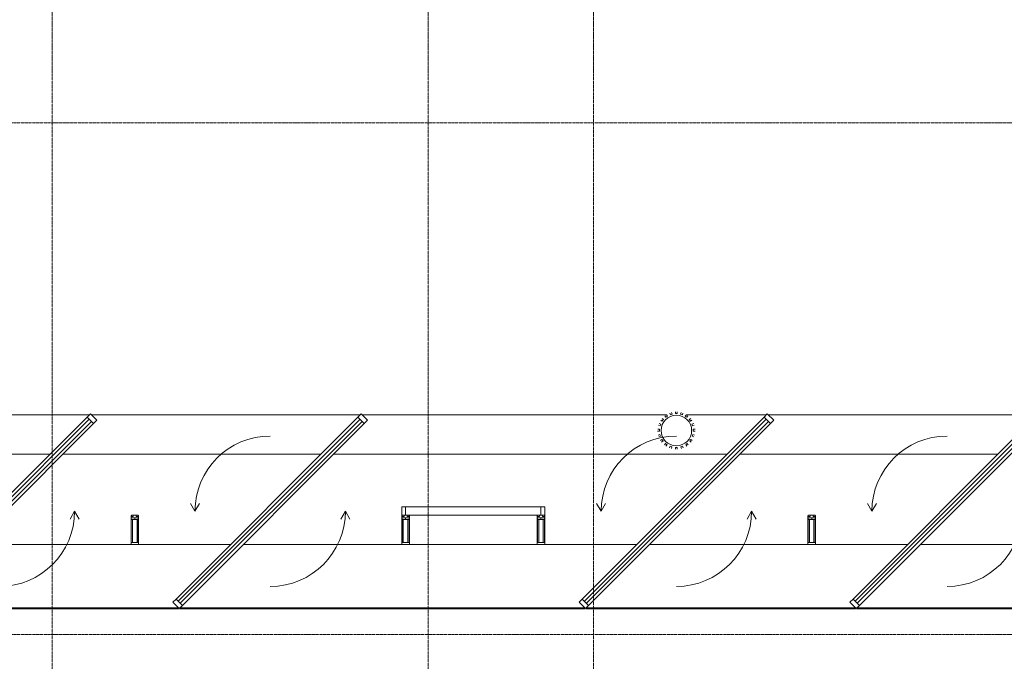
# Model space of a CAD drawing. Header units: millimetres. Extents: x 5617 to 112254, y 7718 to 133720.
# Tile 38 of 82: x 80186 to 86731, y 59723 to 63986. Entities that reach past the tile are written whole.
import ezdxf

# ---------------------------------------------------------------- set-up
doc = ezdxf.new("R2010")
doc.units = ezdxf.units.MM
for name, pattern in [('ADSK_Линия сетки', [25, 20, -2.5, 0, -2.5]), ('Линия сетки', [25, 20, -2.5, 0, -2.5]), ('Штрих_3_1_5_', [4.5, 3, -1.5]), ('Штриховая_ш3 п1_5', [4.5, 3, -1.5])]:
    doc.linetypes.add(name, pattern=pattern)
doc.layers.add('_Разделитель помещений_', color=4, linetype='Штриховая_ш3 п1_5', lineweight=40, true_color=0x00ffff)
for name, color, linetype, lineweight in [('Импосты витража', 7, 'Continuous', 18), ('Каркас_Импост', 7, 'Continuous', 30), ('Оборудование', 7, 'Continuous', 18), ('Окна', 7, 'Continuous', 18), ('Оси', 7, 'Continuous', 9), ('Остекление', 7, 'Continuous', 30), ('Панели витража', 7, 'Continuous', 18), ('Перекрытия', 7, 'Continuous', 18), ('Элементы узлов', 7, 'Continuous', 18)]:
    doc.layers.add(name, color=color, linetype=linetype, lineweight=lineweight)

# ---------------------------------------------------------------- blocks, each defined once
blk = doc.blocks.new('170_Воронка - Сетчатый фильтр 380 мм - Слив 200 мм 2-3356627-МКСС_LB01_-7_650__Кабельные конструкции_Лотки_2')
at = {"layer": 'Оборудование', "color": 253, "true_color": 0xaaaaaa}
for p, q in [((-93.3, 62.7), (-103, 69.8)), ((-95.4, 79.9), (-85.6, 72.8)), ((-69.8, 88.1), (-76.9, 97.8)), ((-66.5, 105.2), (-59.5, 95.4)), ((-39.9, 105.1), (-43.6, 116.5)), ((-31.5, 120.3), (-27.8, 108.9)), ((-6.3, 112.2), (-6.4, 124.2)), ((6.4, 124.2), (6.4, 112.2)), ((27.8, 108.9), (31.5, 120.3)), ((43.6, 116.5), (39.9, 105.1)), ((59.5, 95.4), (66.5, 105.2)), ((76.9, 97.8), (69.8, 88.1)), ((85.6, 72.8), (95.4, 79.9)), ((103, 69.8), (93.3, 62.7)), ((-124.1, 9.1), (-112, 9.1)), ((-108, 31.2), (-119.4, 34.9)), ((-115.3, 46.9), (-103.8, 43.2)), ((103.8, 43.2), (115.3, 46.9)), ((119.4, 34.9), (108, 31.2)), ((112, 9.1), (124.1, 9.1)), ((-112.4, -3.6), (-124.4, -3.6)), ((-120.8, -29.8), (-109.3, -26.1)), ((-105.7, -38.3), (-117.1, -42)), ((-105.5, -66), (-95.7, -58.9)), ((95.7, -58.9), (105.5, -66)), ((117.1, -42), (105.7, -38.3)), ((109.3, -26.1), (120.8, -29.8)), ((124.4, -3.6), (112.4, -3.6)), ((-88.5, -69.4), (-98.2, -76.4)), ((-79.5, -95.8), (-72.4, -86)), ((-62.2, -93.6), (-69.3, -103.4)), ((-45.3, -115.9), (-41.5, -104.5)), ((-29.5, -108.5), (-33.2, -119.9)), ((-6.4, -124.3), (-6.3, -112.2)), ((6.4, -112.2), (6.4, -124.3)), ((33.2, -119.9), (29.5, -108.5)), ((41.5, -104.5), (45.3, -115.9)), ((69.3, -103.4), (62.2, -93.6)), ((72.4, -86), (79.5, -95.8)), ((98.2, -76.4), (88.5, -69.4))]:
    blk.add_line(p, q, dxfattribs=at)
for radius, start, end in [(101.6, 360, 180), (112.4, 139.61607, 146.09383), (112.4, 121.92953, 128.40667), (112.4, 104.32433, 110.80098), (112.4, 86.76177, 93.23823), (112.4, 69.19902, 75.67567), (112.4, 51.59333, 58.07047), (112.4, 33.90617, 40.38393), (112.4, 175.34537, 180), (112.4, 157.41475, 163.893), (112.4, 16.107, 22.58525), (112.4, 360, 4.65463), (112.4, 180, 181.82381), (112.4, 193.41475, 199.893), (101.6, 180, 360), (112.4, 211.61607, 218.09383), (112.4, 321.90617, 328.38393), (112.4, 340.107, 346.58525), (112.4, 358.17619, 360), (112.4, 229.92953, 236.40667), (112.4, 248.32433, 254.80098), (112.4, 266.76177, 273.23823), (112.4, 285.19902, 291.67567), (112.4, 303.59333, 310.07047)]:
    blk.add_arc((0, 0), radius, start, end, dxfattribs=at)
blk = doc.blocks.new('135_SLK_GD_AR_rvt-1-МКСС_LB01_-7_650__Кабельные конструкции_Лотки_2')
at = {"layer": '_Разделитель помещений_', "color": 131, "linetype": 'Штрих_3_1_5_', "true_color": 0xaaffff}
for p, q in [((99797.4, 60075), (101593.4, 60075)), ((101597.4, 60075), (104293.4, 60075)), ((104297.4, 60075), (106093.4, 60075)), ((106097.4, 60075), (107893.4, 60075))]:
    blk.add_line(p, q, dxfattribs=at)
at = {"layer": 'Оборудование', "color": 253, "lineweight": 18, "true_color": 0xaaaaaa}
blk.add_blockref('170_Воронка - Сетчатый фильтр 380 мм - Слив 200 мм 2-3356627-МКСС_LB01_-7_650__Кабельные конструкции_Лотки_2', (104900, 61256.3), dxfattribs=at)
blk = doc.blocks.new('A_PAN_ALU_Rotation - A_PAN_ALU_Rotation-6390228-МКСС_LB01_-7_650__Кабельные конструкции_Лотки_2')
at = {"layer": 'Каркас_Импост', "color": 253, "lineweight": 5, "true_color": 0xaaaaaa}
for p, q in [((604.6, 617), (583.4, 595.8)), ((583.4, 595.8), (625.8, 553.4)), ((647, 574.6), (604.6, 617)), ((625.8, 553.4), (647, 574.6)), ((-625.8, -613.4), (-647, -634.6)), ((-647, -634.6), (-604.6, -677)), ((-583.4, -655.8), (-625.8, -613.4)), ((-604.6, -677), (-583.4, -655.8))]:
    blk.add_line(p, q, dxfattribs=at)
at = {"layer": 'Каркас_Импост', "lineweight": 5}
for p, q in [((-500, -30), (-530, 22)), ((-500, -30), (-470, 22)), ((500, -30), (470, -82)), ((500, -30), (530, -82))]:
    blk.add_line(p, q, dxfattribs=at)
for start, end in [(90, 180), (270, 360)]:
    blk.add_arc((0, -30), 500, start, end, dxfattribs=at)
at = {"layer": 'Окна', "color": 253, "lineweight": 5, "true_color": 0xaaaaaa}
for p, q in [((583.4, 595.8), (-625.8, -613.4)), ((597.5, 581.6), (-611.6, -627.5)), ((-597.5, -641.6), (611.6, 567.5)), ((625.8, 553.4), (-583.4, -655.8))]:
    blk.add_line(p, q, dxfattribs=at)
at = {"layer": 'Остекление', "color": 253, "lineweight": 5, "true_color": 0xaaaaaa}
for p, q in [((-611.6, -627.5), (597.5, 581.6)), ((611.6, 567.5), (-597.5, -641.6))]:
    blk.add_line(p, q, dxfattribs=at)
blk = doc.blocks.new('Rectangular Mullion - 50Wx250H-3927046-МКСС_LB01_-7_650__Кабельные конструкции_Лотки_2')
at = {"layer": 'Элементы узлов', "color": 253, "lineweight": 5, "true_color": 0xaaaaaa}
for p, q in [((0, 250), (-25, 250)), ((-25, 250), (-25, 237.3)), ((-25, 65.2), (-25, 250)), ((-25, 250), (0, 250)), ((-23, 237.3), (0, 237.3)), ((-23, 237.3), (0, 237.3)), ((-23, 237.3), (-23, 73.6)), ((0, 237.3), (-14.9, 237.3)), ((-14.9, 237.3), (-14.9, 84)), ((-14.9, 84), (-14.9, 237.3)), ((25, 250), (0, 250)), ((25, 250), (0, 250)), ((14.9, 237.3), (0, 237.3)), ((0, 237.3), (23, 237.3)), ((23, 237.3), (0, 237.3)), ((14.9, 84), (14.9, 237.3)), ((14.9, 84), (14.9, 237.3)), ((23, 237.3), (23, 73.6)), ((25, 237.3), (25, 250)), ((25, 65.2), (25, 250)), ((-25, 73.6), (-25, 65.2)), ((0, 84), (-23, 84)), ((-23, 84), (-23, 73.6)), ((0, 84), (-23, 84)), ((-23, 73.6), (0, 73.6)), ((0, 73.6), (-23, 73.6)), ((-0.5, 73.6), (-23, 73.6)), ((-14.9, 84), (0, 84)), ((0, 84), (14.9, 84)), ((23, 84), (0, 84)), ((0, 84), (0, 73.6)), ((0, 84), (23, 84)), ((0, 73.6), (0, 84)), ((0, 73.6), (23, 73.6)), ((23, 73.6), (0, 73.6)), ((0.5, 73.6), (23, 73.6)), ((23, 73.6), (23, 84)), ((25, 65.2), (25, 73.6)), ((-25, 65.2), (-25, 60.2)), ((-10, 65.2), (-25, 65.2)), ((-25, 65.2), (-25, 60.2)), ((-25, 65.2), (-10, 65.2)), ((-10, 65.2), (-25, 65.2)), ((-10, 55), (-14, 55)), ((-14, 55), (-10, 55)), ((-10, 55), (-10, 65.2)), ((-10, 65.2), (-10, 55)), ((-10, 55), (-10, 65.2)), ((-10, 55), (0, 55)), ((0, 55), (-10, 55)), ((0, 55), (10, 55)), ((0, 55), (10, 55)), ((10, 65.2), (10, 55)), ((25, 65.2), (10, 65.2)), ((10, 55), (10, 65.2)), ((10, 65.2), (25, 65.2)), ((10, 65.2), (25, 65.2)), ((10, 55), (10, 65.2)), ((10, 55), (14, 55)), ((10, 55), (14, 55)), ((25, 65.2), (25, 60.2)), ((25, 60.2), (25, 65.2))]:
    blk.add_line(p, q, dxfattribs=at)
for centre, start, end in [((-14, 69.1), 218.97226, 270), ((-14, 69.1), 218.97226, 270), ((-14, 69.1), 218.97226, 270), ((14, 69.1), 270, 321.02774), ((14, 69.1), 270, 321.02774), ((14, 69.1), 270, 321.02774)]:
    blk.add_arc(centre, 14.1, start, end, dxfattribs=at)
blk = doc.blocks.new('Rectangular Mullion - R_InvisibleFrame_50Wx250H-6389631-МКСС_LB01_-7_650__Кабельные конструкции_Лотки_2')
at = {"layer": 'Импосты витража', "color": 253, "lineweight": 5, "true_color": 0xaaaaaa}
for p, q in [((-25, 73.6), (-25, 237.3)), ((25, 237.3), (25, 73.6))]:
    blk.add_line(p, q, dxfattribs=at)
blk = doc.blocks.new('Rectangular Mullion - R_InvisibleFrame_50Wx250H-6389630-МКСС_LB01_-7_650__Кабельные конструкции_Лотки_2')
at = {"layer": 'Импосты витража', "color": 253, "lineweight": 5, "true_color": 0xaaaaaa}
for p, q in [((-25, 73.6), (-25, 237.3)), ((25, 237.3), (25, 73.6))]:
    blk.add_line(p, q, dxfattribs=at)
blk = doc.blocks.new('System Panel - A_PAN_Glass-6437751-МКСС_LB01_-7_650__Кабельные конструкции_Лотки_2')
at = {"layer": 'Панели витража', "color": 253, "lineweight": 5, "true_color": 0xaaaaaa}
for p, q in [((450, 0), (-450, 0)), ((-450, 0), (-450, -55)), ((-436, -55), (436, -55)), ((450, -55), (450, 0))]:
    blk.add_line(p, q, dxfattribs=at)
blk = doc.blocks.new('A_PAN_ALU_Rotation - A_PAN_ALU_Rotation-6390234-МКСС_LB01_-7_650__Кабельные конструкции_Лотки_2')
at = {"layer": 'Каркас_Импост', "color": 253, "lineweight": 5, "true_color": 0xaaaaaa}
for p, q in [((604.6, 617), (583.4, 595.8)), ((583.4, 595.8), (625.8, 553.4)), ((647, 574.6), (604.6, 617)), ((625.8, 553.4), (647, 574.6)), ((-625.8, -613.4), (-647, -634.6)), ((-647, -634.6), (-604.6, -677)), ((-583.4, -655.8), (-625.8, -613.4)), ((-604.6, -677), (-583.4, -655.8))]:
    blk.add_line(p, q, dxfattribs=at)
at = {"layer": 'Каркас_Импост', "lineweight": 5}
for p, q in [((-500, -30), (-530, 22)), ((-500, -30), (-470, 22)), ((500, -30), (470, -82)), ((500, -30), (530, -82))]:
    blk.add_line(p, q, dxfattribs=at)
for start, end in [(90, 180), (270, 360)]:
    blk.add_arc((0, -30), 500, start, end, dxfattribs=at)
at = {"layer": 'Окна', "color": 253, "lineweight": 5, "true_color": 0xaaaaaa}
for p, q in [((583.4, 595.8), (-625.8, -613.4)), ((597.5, 581.6), (-611.6, -627.5)), ((-597.5, -641.6), (611.6, 567.5)), ((625.8, 553.4), (-583.4, -655.8))]:
    blk.add_line(p, q, dxfattribs=at)
at = {"layer": 'Остекление', "color": 253, "lineweight": 5, "true_color": 0xaaaaaa}
for p, q in [((-611.6, -627.5), (597.5, 581.6)), ((611.6, 567.5), (-597.5, -641.6))]:
    blk.add_line(p, q, dxfattribs=at)
blk = doc.blocks.new('Rectangular Mullion - R_StandardFrame_50Wx250H-5491494-МКСС_LB01_-7_650__Кабельные конструкции_Лотки_2')
at = {"layer": 'Импосты витража', "color": 253, "lineweight": 5, "true_color": 0xaaaaaa}
for p, q in [((103075, 60695), (103075, 60750)), ((103100, 60750), (103075, 60750)), ((104025, 60750), (104000, 60750)), ((104025, 60750), (104025, 60695)), ((103975, 60500), (103125, 60500))]:
    blk.add_line(p, q, dxfattribs=at)
blk = doc.blocks.new('135_SLK_K3_AR_FCD_rvt-1-МКСС_LB01_-7_650__Кабельные конструкции_Лотки_2')
at = {"layer": 'Перекрытия', "color": 253, "lineweight": 5, "true_color": 0xaaaaaa}
for p, q in [((97910, 61360), (100997.6, 61360)), ((101011.6, 61360), (102797.6, 61360)), ((102811.6, 61360), (104834.5, 61360)), ((104965.5, 61360), (105497.6, 61360)), ((105511.6, 61360), (107297.6, 61360)), ((97650, 61100), (100737.6, 61100)), ((100822.4, 61100), (102537.6, 61100)), ((102622.4, 61100), (105237.6, 61100)), ((105322.4, 61100), (107037.6, 61100)), ((101275, 60500), (100222.4, 60500)), ((101937.6, 60500), (101325, 60500)), ((103075, 60500), (102022.4, 60500)), ((104637.6, 60500), (104025, 60500)), ((105775, 60500), (104722.4, 60500)), ((106437.6, 60500), (105825, 60500)), ((107575, 60500), (106522.4, 60500))]:
    blk.add_line(p, q, dxfattribs=at)
at = {"layer": 'Импосты витража', "color": 253, "lineweight": 5, "true_color": 0xaaaaaa}
blk.add_blockref('Rectangular Mullion - R_StandardFrame_50Wx250H-5491494-МКСС_LB01_-7_650__Кабельные конструкции_Лотки_2', (0, 0), dxfattribs=at)
at = {"layer": 'Импосты витража', "color": 253, "lineweight": 5, "true_color": 0xaaaaaa, "extrusion": (0, 0, -1), "rotation": 180}
for name, p in [('Rectangular Mullion - 50Wx250H-3927046-МКСС_LB01_-7_650__Кабельные конструкции_Лотки_2', (-101300, 60750)), ('Rectangular Mullion - R_InvisibleFrame_50Wx250H-6389631-МКСС_LB01_-7_650__Кабельные конструкции_Лотки_2', (-101300, 60750)), ('Rectangular Mullion - 50Wx250H-3927046-МКСС_LB01_-7_650__Кабельные конструкции_Лотки_2', (-103100, 60750)), ('Rectangular Mullion - R_InvisibleFrame_50Wx250H-6389630-МКСС_LB01_-7_650__Кабельные конструкции_Лотки_2', (-103100, 60750)), ('Rectangular Mullion - 50Wx250H-3927046-МКСС_LB01_-7_650__Кабельные конструкции_Лотки_2', (-104000, 60750)), ('Rectangular Mullion - R_InvisibleFrame_50Wx250H-6389630-МКСС_LB01_-7_650__Кабельные конструкции_Лотки_2', (-104000, 60750)), ('Rectangular Mullion - 50Wx250H-3927046-МКСС_LB01_-7_650__Кабельные конструкции_Лотки_2', (-105800, 60750)), ('Rectangular Mullion - R_InvisibleFrame_50Wx250H-6389631-МКСС_LB01_-7_650__Кабельные конструкции_Лотки_2', (-105800, 60750))]:
    blk.add_blockref(name, p, dxfattribs=at)
at = {"layer": 'Панели витража', "color": 253, "lineweight": 5, "true_color": 0xaaaaaa}
for name, p in [('A_PAN_ALU_Rotation - A_PAN_ALU_Rotation-6390234-МКСС_LB01_-7_650__Кабельные конструкции_Лотки_2', (100400, 60750)), ('A_PAN_ALU_Rotation - A_PAN_ALU_Rotation-6390228-МКСС_LB01_-7_650__Кабельные конструкции_Лотки_2', (102200, 60750)), ('A_PAN_ALU_Rotation - A_PAN_ALU_Rotation-6390228-МКСС_LB01_-7_650__Кабельные конструкции_Лотки_2', (104900, 60750)), ('A_PAN_ALU_Rotation - A_PAN_ALU_Rotation-6390228-МКСС_LB01_-7_650__Кабельные конструкции_Лотки_2', (106700, 60750)), ('System Panel - A_PAN_Glass-6437751-МКСС_LB01_-7_650__Кабельные конструкции_Лотки_2', (103550, 60750))]:
    blk.add_blockref(name, p, dxfattribs=at)

msp = doc.modelspace()

# ---------------------------------------------------------------- linework, layer by layer
at = {"layer": 'Оси', "linetype": 'Линия сетки'}
for p, q in [((80401.5, 51761.8), (80401.5, 133719.9)), ((82901.5, 51761.8), (82901.5, 133719.9)), ((84001.5, 51761.8), (84001.5, 133719.9))]:
    msp.add_line(p, q, dxfattribs=at)
at = {"layer": 'Оси', "linetype": 'ADSK_Линия сетки'}
for p, q in [((111113.7, 63300), (29634, 63300)), ((111113.7, 59900), (29634, 59900))]:
    msp.add_line(p, q, dxfattribs=at)

# ---------------------------------------------------------------- block references
at = {"lineweight": 5}
for name in ['135_SLK_GD_AR_rvt-1-МКСС_LB01_-7_650__Кабельные конструкции_Лотки_2', '135_SLK_K3_AR_FCD_rvt-1-МКСС_LB01_-7_650__Кабельные конструкции_Лотки_2']:
    msp.add_blockref(name, (-20348.5, 0), dxfattribs=at)

doc.saveas('drawing.dxf')
